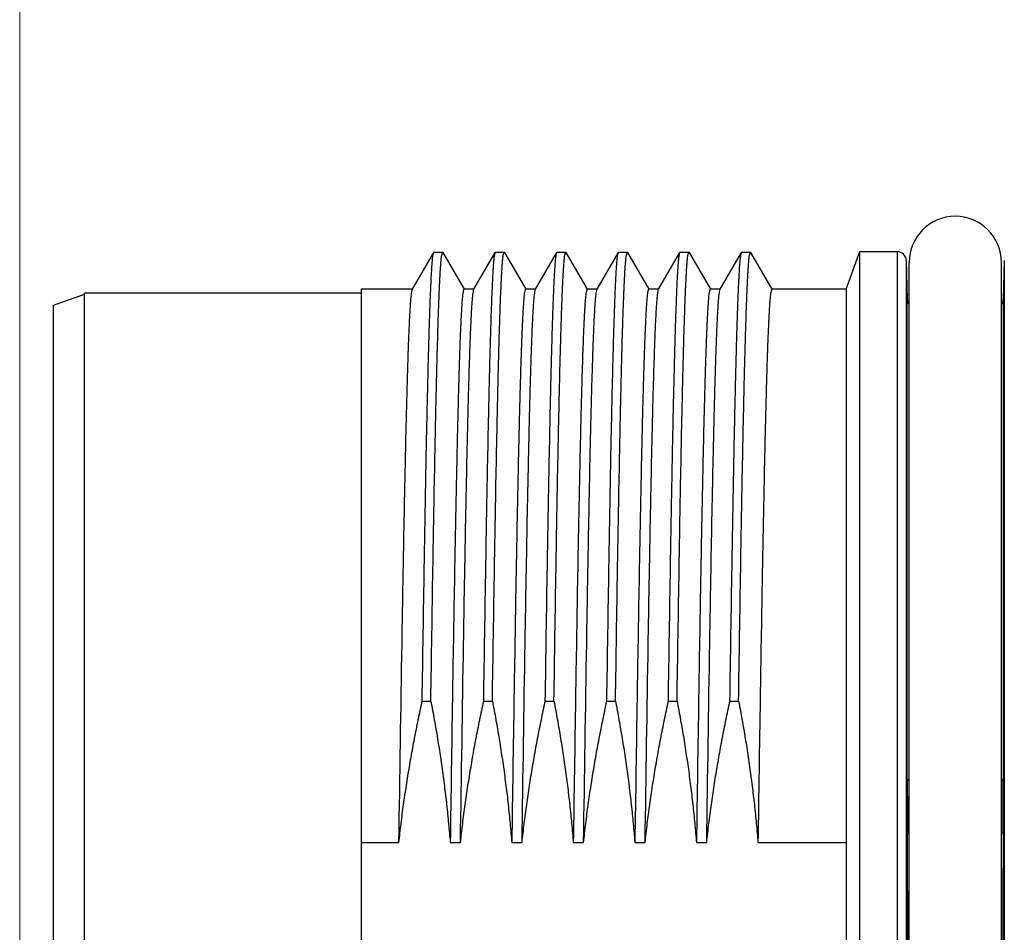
# Model space of a CAD drawing. Header units: millimetres. Extents: x 0 to 1300, y 0 to 891.
# Tile 78 of 127: x 338 to 353, y 443 to 458. Entities that reach past the tile are written whole.
import ezdxf

# ---------------------------------------------------------------- set-up
doc = ezdxf.new("R2010")
doc.units = ezdxf.units.MM
doc.header["$LTSCALE"] = 0.545669
doc.layers.add('NoLayerName_001', color=7, linetype='Continuous')
doc.styles.get("Standard").update_dxf_attribs({"font": 'txt', "bigfont": 'extfont2'})
doc.dimstyles.get("Standard").update_dxf_attribs({"dimtxt": 2.5, "dimasz": 2.5, "dimexe": 1, "dimexo": 1, "dimtad": 1, "dimdec": 3, "dimzin": 0, "dimdsep": 46, "dimtxsty": 'Standard', "dimcen": 2.5, "dimadec": 3, "dimazin": 0, "dimtfac": 0.75, "dimtdec": 3, "dimtmove": 0, "dimatfit": 3, "dimfxl": 1, "dimarcsym": 0})

# ---------------------------------------------------------------- blocks, each defined once
blk = doc.blocks.new('_OPEN30')
at = {"color": 0, "linetype": 'ByBlock', "lineweight": -2}
for p, q in [((-1, 0.267949), (0, 0)), ((0, 0), (-1, -0.267949)), ((0, 0), (-1, 0))]:
    blk.add_line(p, q, dxfattribs=at)
blk = doc.blocks.new('*D30')
at = {"layer": 'Defpoints', "color": 0}
for p in [(337.5, 522.5), (510, 495), (337.5, 368.708)]:
    blk.add_point(p, dxfattribs=at)
at = {"layer": 'NoLayerName_001', "color": 0, "linetype": 'Continuous', "lineweight": 13}
for p, q in [((337.5, 519.5), (337.5, 365.708)), ((510, 492), (510, 365.708)), ((505.5, 368.708), (342, 368.708))]:
    blk.add_line(p, q, dxfattribs=at)
at = {"layer": 'NoLayerName_001', "color": 0, "lineweight": 13, "xscale": 4.5, "yscale": 4.5, "zscale": 4.5, "rotation": 180}
blk.add_blockref('_OPEN30', (337.5, 368.708), dxfattribs=at)
at = {"layer": 'NoLayerName_001', "color": 0, "lineweight": 13, "xscale": 4.5, "yscale": 4.5, "zscale": 4.5}
blk.add_blockref('_OPEN30', (510, 368.708), dxfattribs=at)
at = {"layer": 'NoLayerName_001', "color": 0, "lineweight": 13, "insert": (423.75, 378.003), "char_height": 10.5, "attachment_point": 5}
blk.add_mtext('\\W0.8000;１７３', dxfattribs=at)

msp = doc.modelspace()

# ---------------------------------------------------------------- linework, layer by layer
at = {"layer": 'NoLayerName_001', "color": 60, "linetype": 'Continuous', "lineweight": 25}
for p, q in [((343.8799, 453.939), (344.2262, 454.5387)), ((344.2262, 454.5387), (344.2301, 454.542)), ((344.2301, 454.542), (344.3709, 454.542)), ((344.3709, 454.542), (344.3748, 454.5387)), ((344.3748, 454.5387), (344.7211, 453.939)), ((344.8799, 453.939), (345.2262, 454.5387)), ((345.2262, 454.5387), (345.2301, 454.542)), ((345.2301, 454.542), (345.3709, 454.542)), ((345.3709, 454.542), (345.3748, 454.5387)), ((345.3748, 454.5387), (345.7211, 453.939)), ((345.8799, 453.939), (346.2262, 454.5387)), ((346.2262, 454.5387), (346.2301, 454.542)), ((346.2301, 454.542), (346.3709, 454.542)), ((346.3709, 454.542), (346.3748, 454.5387)), ((346.3748, 454.5387), (346.7211, 453.939)), ((346.8799, 453.939), (347.2262, 454.5387)), ((347.2262, 454.5387), (347.2301, 454.542)), ((347.2301, 454.542), (347.3709, 454.542)), ((347.3709, 454.542), (347.3748, 454.5387)), ((347.3748, 454.5387), (347.7211, 453.939)), ((347.8799, 453.939), (348.2262, 454.5387)), ((348.2262, 454.5387), (348.2301, 454.542)), ((348.2301, 454.542), (348.3709, 454.542)), ((348.3709, 454.542), (348.3748, 454.5387)), ((348.3748, 454.5387), (348.7211, 453.939)), ((348.8799, 453.939), (349.2262, 454.5387)), ((349.2262, 454.5387), (349.2301, 454.542)), ((349.2301, 454.542), (349.3709, 454.542)), ((349.3709, 454.542), (349.3748, 454.5387)), ((349.3748, 454.5387), (349.7211, 453.939)), ((350.9294, 453.9425), (351.1505, 454.55)), ((351.1505, 431.65), (351.1505, 454.55)), ((351.1505, 454.55), (351.7544, 454.55)), ((351.7544, 454.55), (351.7544, 431.65)), ((351.9043, 454.4039), (351.9043, 431.7961)), ((351.9043, 454.4039), (351.9209, 453.7711)), ((351.9505, 431.825), (351.9505, 454.375)), ((353.4505, 431.825), (353.4505, 454.375)), ((353.4967, 454.4039), (353.4801, 453.7711)), ((353.4967, 454.4039), (353.4967, 431.7961)), ((338.0505, 453.678), (338.5505, 453.86)), ((338.5505, 432.325), (338.5505, 453.875)), ((343.0505, 453.875), (338.5505, 453.875)), ((343.8839, 453.9425), (343.0505, 453.9425)), ((343.0505, 453.9423), (343.0505, 432.2577)), ((344.8839, 453.9425), (344.7171, 453.9425)), ((345.8839, 453.9425), (345.7171, 453.9425)), ((346.8839, 453.9425), (346.7171, 453.9425)), ((347.8839, 453.9425), (347.7171, 453.9425)), ((348.8839, 453.9425), (348.7171, 453.9425)), ((350.9294, 453.9425), (349.7171, 453.9425)), ((350.9294, 453.9425), (350.9294, 432.2575)), ((338.0505, 432.522), (338.0505, 453.678)), ((351.9209, 445.9801), (351.9209, 453.7711)), ((353.4801, 453.7711), (353.4801, 445.9801)), ((344.0391, 447.2476), (344.18, 447.2476)), ((345.0391, 447.2476), (345.18, 447.2476)), ((346.0391, 447.2476), (346.18, 447.2476)), ((347.0391, 447.2476), (347.18, 447.2476)), ((348.0391, 447.2476), (348.18, 447.2476)), ((349.0391, 447.2476), (349.18, 447.2476)), ((351.9231, 445.0993), (351.9505, 445.0994)), ((353.4779, 445.0993), (353.4505, 445.0994)), ((343.0505, 444.9479), (343.6612, 444.9479)), ((344.4943, 444.9479), (344.6612, 444.9479)), ((345.4943, 444.9479), (345.6612, 444.9479)), ((346.4943, 444.9479), (346.6612, 444.9479)), ((347.4943, 444.9479), (347.6612, 444.9479)), ((348.4943, 444.9479), (348.6612, 444.9479)), ((349.4943, 444.9479), (350.9294, 444.9479))]:
    msp.add_line(p, q, dxfattribs=at)
for centre, radius, start, end in [((352.7005, 454.375), 0.75, 0, 180), ((351.7544, 454.4), 0.15, 1.5, 90), ((352.0709, 453.775), 0.15, 181.5, 216.46176), ((353.3302, 453.775), 0.15, 323.53824, 358.5), ((532.1319, 445.992), 180.211, 180.003799, 180.28385), ((175.9375, 445.9853), 177.5426, 359.714045, 359.998305), ((-52.2633, 443.1), 404.1913, 359.716596, 0.283404), ((757.6643, 443.1), 404.1913, 179.716596, 180.283404)]:
    msp.add_arc(centre, radius, start, end, dxfattribs=at)
for points, knots in [([(344.0391, 447.2476), (344.0506, 447.9771), (344.0674, 449.1118), (344.092, 450.5166), (344.1086, 451.3811), (344.1212, 451.9754), (344.1312, 452.4076), (344.1392, 452.7317), (344.1464, 453.0018), (344.1527, 453.2179), (344.1585, 453.407), (344.1639, 453.569), (344.1687, 453.704), (344.1729, 453.812), (344.1762, 453.893), (344.1797, 453.974), (344.1834, 454.055), (344.1874, 454.1359), (344.192, 454.2169), (344.1969, 454.2978), (344.2033, 454.3785), (344.2086, 454.4596), (344.2211, 454.5122), (344.2262, 454.5387)], [0, 0, 0, 0, 2.1886236, 3.4045258, 4.2151272, 4.7825482, 5.1878489, 5.5120896, 5.75527, 5.9984504, 6.1605711, 6.3226916, 6.4848116, 6.5658714, 6.6469317, 6.727993, 6.8090551, 6.890116, 6.9711742, 7.0522352, 7.1332938, 7.2143799, 7.2952073, 7.2952073, 7.2952073, 7.2952073]), ([(344.18, 447.2476), (344.1913, 447.966), (344.2078, 449.0783), (344.232, 450.4687), (344.2484, 451.3261), (344.2611, 451.9285), (344.2711, 452.3688), (344.2797, 452.7163), (344.2871, 452.9943), (344.2938, 453.226), (344.2995, 453.4113), (344.3049, 453.5735), (344.3099, 453.7124), (344.3144, 453.8282), (344.3182, 453.9209), (344.3213, 453.9903), (344.3245, 454.0598), (344.328, 454.1292), (344.3318, 454.1987), (344.336, 454.2681), (344.3405, 454.3375), (344.3469, 454.4066), (344.3508, 454.476), (344.3652, 454.5199), (344.3709, 454.542)], [0, 0, 0, 0, 2.1554106, 3.3374099, 4.1717623, 4.7279973, 5.1451736, 5.4928206, 5.7709381, 5.9795264, 6.1881146, 6.3271735, 6.4662324, 6.6052915, 6.6748211, 6.7443507, 6.8138805, 6.88341, 6.9529383, 7.0224697, 7.091999, 7.1615238, 7.2310399, 7.2993607, 7.2993607, 7.2993607, 7.2993607]), ([(345.0391, 447.2476), (345.0506, 447.9771), (345.0674, 449.1118), (345.092, 450.5166), (345.1086, 451.3811), (345.1212, 451.9754), (345.1312, 452.4076), (345.1392, 452.7317), (345.1464, 453.0018), (345.1527, 453.2179), (345.1585, 453.407), (345.1639, 453.569), (345.1687, 453.704), (345.1729, 453.812), (345.1762, 453.893), (345.1797, 453.974), (345.1834, 454.055), (345.1874, 454.1359), (345.192, 454.2169), (345.1969, 454.2978), (345.2033, 454.3785), (345.2086, 454.4596), (345.2211, 454.5122), (345.2262, 454.5387)], [0, 0, 0, 0, 2.1886236, 3.4045258, 4.2151272, 4.7825482, 5.1878489, 5.5120896, 5.75527, 5.9984504, 6.1605711, 6.3226916, 6.4848116, 6.5658714, 6.6469317, 6.727993, 6.8090551, 6.890116, 6.9711742, 7.0522352, 7.1332938, 7.2143799, 7.2952073, 7.2952073, 7.2952073, 7.2952073]), ([(345.18, 447.2476), (345.1913, 447.966), (345.2078, 449.0783), (345.232, 450.4687), (345.2484, 451.3261), (345.2611, 451.9285), (345.2711, 452.3688), (345.2797, 452.7163), (345.2871, 452.9943), (345.2938, 453.226), (345.2995, 453.4113), (345.3049, 453.5735), (345.3099, 453.7124), (345.3144, 453.8282), (345.3182, 453.9209), (345.3213, 453.9903), (345.3245, 454.0598), (345.328, 454.1292), (345.3318, 454.1987), (345.336, 454.2681), (345.3405, 454.3375), (345.3469, 454.4066), (345.3508, 454.476), (345.3652, 454.5199), (345.3709, 454.542)], [0, 0, 0, 0, 2.1554106, 3.3374099, 4.1717623, 4.7279973, 5.1451736, 5.4928206, 5.7709381, 5.9795264, 6.1881146, 6.3271735, 6.4662324, 6.6052915, 6.6748211, 6.7443507, 6.8138805, 6.88341, 6.9529383, 7.0224697, 7.091999, 7.1615238, 7.2310399, 7.2993607, 7.2993607, 7.2993607, 7.2993607]), ([(346.0391, 447.2476), (346.0506, 447.9771), (346.0674, 449.1118), (346.092, 450.5166), (346.1086, 451.3811), (346.1212, 451.9754), (346.1312, 452.4076), (346.1392, 452.7317), (346.1464, 453.0018), (346.1527, 453.2179), (346.1585, 453.407), (346.1639, 453.569), (346.1687, 453.704), (346.1729, 453.812), (346.1762, 453.893), (346.1797, 453.974), (346.1834, 454.055), (346.1874, 454.1359), (346.192, 454.2169), (346.1969, 454.2978), (346.2033, 454.3785), (346.2086, 454.4596), (346.2211, 454.5122), (346.2262, 454.5387)], [0, 0, 0, 0, 2.1886236, 3.4045258, 4.2151272, 4.7825482, 5.1878489, 5.5120896, 5.75527, 5.9984504, 6.1605711, 6.3226916, 6.4848116, 6.5658714, 6.6469317, 6.727993, 6.8090551, 6.890116, 6.9711742, 7.0522352, 7.1332938, 7.2143799, 7.2952073, 7.2952073, 7.2952073, 7.2952073]), ([(346.18, 447.2476), (346.1913, 447.966), (346.2078, 449.0783), (346.232, 450.4687), (346.2484, 451.3261), (346.2611, 451.9285), (346.2711, 452.3688), (346.2797, 452.7163), (346.2871, 452.9943), (346.2938, 453.226), (346.2995, 453.4113), (346.3049, 453.5735), (346.3099, 453.7124), (346.3144, 453.8282), (346.3182, 453.9209), (346.3213, 453.9903), (346.3245, 454.0598), (346.328, 454.1292), (346.3318, 454.1987), (346.336, 454.2681), (346.3405, 454.3375), (346.3469, 454.4066), (346.3508, 454.476), (346.3652, 454.5199), (346.3709, 454.542)], [0, 0, 0, 0, 2.1554106, 3.3374099, 4.1717623, 4.7279973, 5.1451736, 5.4928206, 5.7709381, 5.9795264, 6.1881146, 6.3271735, 6.4662324, 6.6052915, 6.6748211, 6.7443507, 6.8138805, 6.88341, 6.9529383, 7.0224697, 7.091999, 7.1615238, 7.2310399, 7.2993607, 7.2993607, 7.2993607, 7.2993607]), ([(347.0391, 447.2476), (347.0506, 447.9771), (347.0674, 449.1118), (347.092, 450.5166), (347.1086, 451.3811), (347.1212, 451.9754), (347.1312, 452.4076), (347.1392, 452.7317), (347.1464, 453.0018), (347.1527, 453.2179), (347.1585, 453.407), (347.1639, 453.569), (347.1687, 453.704), (347.1729, 453.812), (347.1762, 453.893), (347.1797, 453.974), (347.1834, 454.055), (347.1874, 454.1359), (347.192, 454.2169), (347.1969, 454.2978), (347.2033, 454.3785), (347.2086, 454.4596), (347.2211, 454.5122), (347.2262, 454.5387)], [0, 0, 0, 0, 2.1886236, 3.4045258, 4.2151272, 4.7825482, 5.1878489, 5.5120896, 5.75527, 5.9984504, 6.1605711, 6.3226916, 6.4848116, 6.5658714, 6.6469317, 6.727993, 6.8090551, 6.890116, 6.9711742, 7.0522352, 7.1332938, 7.2143799, 7.2952073, 7.2952073, 7.2952073, 7.2952073]), ([(347.18, 447.2476), (347.1913, 447.966), (347.2078, 449.0783), (347.232, 450.4687), (347.2484, 451.3261), (347.2611, 451.9285), (347.2711, 452.3688), (347.2797, 452.7163), (347.2871, 452.9943), (347.2938, 453.226), (347.2995, 453.4113), (347.3049, 453.5735), (347.3099, 453.7124), (347.3144, 453.8282), (347.3182, 453.9209), (347.3213, 453.9903), (347.3245, 454.0598), (347.328, 454.1292), (347.3318, 454.1987), (347.336, 454.2681), (347.3405, 454.3375), (347.3469, 454.4066), (347.3508, 454.476), (347.3652, 454.5199), (347.3709, 454.542)], [0, 0, 0, 0, 2.1554106, 3.3374099, 4.1717623, 4.7279973, 5.1451736, 5.4928206, 5.7709381, 5.9795264, 6.1881146, 6.3271735, 6.4662324, 6.6052915, 6.6748211, 6.7443507, 6.8138805, 6.88341, 6.9529383, 7.0224697, 7.091999, 7.1615238, 7.2310399, 7.2993607, 7.2993607, 7.2993607, 7.2993607]), ([(348.0391, 447.2476), (348.0506, 447.9771), (348.0674, 449.1118), (348.092, 450.5166), (348.1086, 451.3811), (348.1212, 451.9754), (348.1312, 452.4076), (348.1392, 452.7317), (348.1464, 453.0018), (348.1527, 453.2179), (348.1585, 453.407), (348.1639, 453.569), (348.1687, 453.704), (348.1729, 453.812), (348.1762, 453.893), (348.1797, 453.974), (348.1834, 454.055), (348.1874, 454.1359), (348.192, 454.2169), (348.1969, 454.2978), (348.2033, 454.3785), (348.2086, 454.4596), (348.2211, 454.5122), (348.2262, 454.5387)], [0, 0, 0, 0, 2.1886236, 3.4045258, 4.2151272, 4.7825482, 5.1878489, 5.5120896, 5.75527, 5.9984504, 6.1605711, 6.3226916, 6.4848116, 6.5658714, 6.6469317, 6.727993, 6.8090551, 6.890116, 6.9711742, 7.0522352, 7.1332938, 7.2143799, 7.2952073, 7.2952073, 7.2952073, 7.2952073]), ([(348.18, 447.2476), (348.1913, 447.966), (348.2078, 449.0783), (348.232, 450.4687), (348.2484, 451.3261), (348.2611, 451.9285), (348.2711, 452.3688), (348.2797, 452.7163), (348.2871, 452.9943), (348.2938, 453.226), (348.2995, 453.4113), (348.3049, 453.5735), (348.3099, 453.7124), (348.3144, 453.8282), (348.3182, 453.9209), (348.3213, 453.9903), (348.3245, 454.0598), (348.328, 454.1292), (348.3318, 454.1987), (348.336, 454.2681), (348.3405, 454.3375), (348.3469, 454.4066), (348.3508, 454.476), (348.3652, 454.5199), (348.3709, 454.542)], [0, 0, 0, 0, 2.1554106, 3.3374099, 4.1717623, 4.7279973, 5.1451736, 5.4928206, 5.7709381, 5.9795264, 6.1881146, 6.3271735, 6.4662324, 6.6052915, 6.6748211, 6.7443507, 6.8138805, 6.88341, 6.9529383, 7.0224697, 7.091999, 7.1615238, 7.2310399, 7.2993607, 7.2993607, 7.2993607, 7.2993607]), ([(349.0391, 447.2476), (349.0506, 447.9771), (349.0674, 449.1118), (349.092, 450.5166), (349.1086, 451.3811), (349.1212, 451.9754), (349.1312, 452.4076), (349.1392, 452.7317), (349.1464, 453.0018), (349.1527, 453.2179), (349.1585, 453.407), (349.1639, 453.569), (349.1687, 453.704), (349.1729, 453.812), (349.1762, 453.893), (349.1797, 453.974), (349.1834, 454.055), (349.1874, 454.1359), (349.192, 454.2169), (349.1969, 454.2978), (349.2033, 454.3785), (349.2086, 454.4596), (349.2211, 454.5122), (349.2262, 454.5387)], [0, 0, 0, 0, 2.1886236, 3.4045258, 4.2151272, 4.7825482, 5.1878489, 5.5120896, 5.75527, 5.9984504, 6.1605711, 6.3226916, 6.4848116, 6.5658714, 6.6469317, 6.727993, 6.8090551, 6.890116, 6.9711742, 7.0522352, 7.1332938, 7.2143799, 7.2952073, 7.2952073, 7.2952073, 7.2952073]), ([(349.18, 447.2476), (349.1913, 447.966), (349.2078, 449.0783), (349.232, 450.4687), (349.2484, 451.3261), (349.2611, 451.9285), (349.2711, 452.3688), (349.2797, 452.7163), (349.2871, 452.9943), (349.2938, 453.226), (349.2995, 453.4113), (349.3049, 453.5735), (349.3099, 453.7124), (349.3144, 453.8282), (349.3182, 453.9209), (349.3213, 453.9903), (349.3245, 454.0598), (349.328, 454.1292), (349.3318, 454.1987), (349.336, 454.2681), (349.3405, 454.3375), (349.3469, 454.4066), (349.3508, 454.476), (349.3652, 454.5199), (349.3709, 454.542)], [0, 0, 0, 0, 2.1554106, 3.3374099, 4.1717623, 4.7279973, 5.1451736, 5.4928206, 5.7709381, 5.9795264, 6.1881146, 6.3271735, 6.4662324, 6.6052915, 6.6748211, 6.7443507, 6.8138805, 6.88341, 6.9529383, 7.0224697, 7.091999, 7.1615238, 7.2310399, 7.2993607, 7.2993607, 7.2993607, 7.2993607]), ([(343.6612, 444.9479), (343.678, 446.0273), (343.7009, 447.5864), (343.7331, 449.4453), (343.752, 450.4346), (343.7657, 451.0942), (343.7766, 451.5738), (343.7854, 451.9336), (343.7933, 452.2333), (343.8, 452.4731), (343.8064, 452.6829), (343.8122, 452.8628), (343.8175, 453.0126), (343.822, 453.1325), (343.8256, 453.2224), (343.8294, 453.3122), (343.8334, 453.4021), (343.8378, 453.492), (343.8427, 453.5818), (343.848, 453.6716), (343.855, 453.7612), (343.8608, 453.8511), (343.8743, 453.9096), (343.8799, 453.939)], [0, 0, 0, 0, 3.2385299, 4.6778768, 5.5774685, 6.2071827, 6.6569786, 7.0168154, 7.286693, 7.5565706, 7.736489, 7.9164077, 8.0963265, 8.1862858, 8.276245, 8.3662043, 8.4561634, 8.5461227, 8.6360826, 8.7260402, 8.8160038, 8.905949, 8.995645, 8.995645, 8.995645, 8.995645]), ([(344.7171, 453.9425), (344.7108, 453.9176), (344.6951, 453.868), (344.6908, 453.7899), (344.6839, 453.712), (344.679, 453.6338), (344.6743, 453.5557), (344.6702, 453.4775), (344.6664, 453.3994), (344.6629, 453.3212), (344.6596, 453.243), (344.6553, 453.1387), (344.6504, 453.0083), (344.645, 452.8519), (344.6391, 452.6693), (344.6328, 452.4607), (344.6255, 452.1999), (344.6173, 451.8869), (344.6073, 451.4696), (344.5951, 450.9218), (344.5792, 450.1392), (344.5567, 448.9132), (344.5272, 447.1393), (344.5063, 445.7305), (344.4943, 444.9479)], [0, 0, 0, 0, 0.076938, 0.1552309, 0.2334976, 0.3117739, 0.3900449, 0.4683174, 0.5465903, 0.6248627, 0.7031351, 0.7814075, 0.9379523, 1.0944971, 1.251042, 1.4858594, 1.7206767, 2.0337663, 2.4251283, 2.9730349, 3.6774863, 4.7732996, 6.6518365, 9.0000079, 9.0000079, 9.0000079, 9.0000079]), ([(344.6612, 444.9479), (344.678, 446.0273), (344.7009, 447.5864), (344.7331, 449.4453), (344.752, 450.4346), (344.7657, 451.0942), (344.7766, 451.5738), (344.7854, 451.9336), (344.7933, 452.2333), (344.8, 452.4731), (344.8064, 452.6829), (344.8122, 452.8628), (344.8175, 453.0126), (344.822, 453.1325), (344.8256, 453.2224), (344.8294, 453.3122), (344.8334, 453.4021), (344.8378, 453.492), (344.8427, 453.5818), (344.848, 453.6716), (344.855, 453.7612), (344.8608, 453.8511), (344.8743, 453.9096), (344.8799, 453.939)], [0, 0, 0, 0, 3.2385299, 4.6778768, 5.5774685, 6.2071827, 6.6569786, 7.0168154, 7.286693, 7.5565706, 7.736489, 7.9164077, 8.0963265, 8.1862858, 8.276245, 8.3662043, 8.4561634, 8.5461227, 8.6360826, 8.7260402, 8.8160038, 8.905949, 8.995645, 8.995645, 8.995645, 8.995645]), ([(345.7171, 453.9425), (345.7108, 453.9176), (345.6951, 453.868), (345.6908, 453.7899), (345.6839, 453.712), (345.679, 453.6338), (345.6743, 453.5557), (345.6702, 453.4775), (345.6664, 453.3994), (345.6629, 453.3212), (345.6596, 453.243), (345.6553, 453.1387), (345.6504, 453.0083), (345.645, 452.8519), (345.6391, 452.6693), (345.6328, 452.4607), (345.6255, 452.1999), (345.6173, 451.8869), (345.6073, 451.4696), (345.5951, 450.9218), (345.5792, 450.1392), (345.5567, 448.9132), (345.5272, 447.1393), (345.5063, 445.7305), (345.4943, 444.9479)], [0, 0, 0, 0, 0.0769381, 0.155231, 0.2334976, 0.311774, 0.390045, 0.4683174, 0.5465904, 0.6248628, 0.7031351, 0.7814075, 0.9379524, 1.0944971, 1.251042, 1.4858595, 1.7206767, 2.0337663, 2.4251283, 2.973035, 3.6774864, 4.7732996, 6.6518365, 9.0000079, 9.0000079, 9.0000079, 9.0000079]), ([(345.6612, 444.9479), (345.678, 446.0273), (345.7009, 447.5864), (345.7331, 449.4453), (345.752, 450.4346), (345.7657, 451.0942), (345.7766, 451.5738), (345.7854, 451.9336), (345.7933, 452.2333), (345.8, 452.4731), (345.8064, 452.6829), (345.8122, 452.8628), (345.8175, 453.0126), (345.822, 453.1325), (345.8256, 453.2224), (345.8294, 453.3122), (345.8334, 453.4021), (345.8378, 453.492), (345.8427, 453.5818), (345.848, 453.6716), (345.855, 453.7612), (345.8608, 453.8511), (345.8743, 453.9096), (345.8799, 453.939)], [0, 0, 0, 0, 3.2385299, 4.6778768, 5.5774685, 6.2071827, 6.6569786, 7.0168154, 7.286693, 7.5565706, 7.736489, 7.9164077, 8.0963265, 8.1862858, 8.276245, 8.3662043, 8.4561634, 8.5461227, 8.6360826, 8.7260402, 8.8160038, 8.905949, 8.995645, 8.995645, 8.995645, 8.995645]), ([(346.7171, 453.9425), (346.7108, 453.9176), (346.6951, 453.868), (346.6908, 453.7899), (346.6839, 453.712), (346.679, 453.6338), (346.6743, 453.5557), (346.6702, 453.4775), (346.6664, 453.3994), (346.6629, 453.3212), (346.6596, 453.243), (346.6553, 453.1387), (346.6504, 453.0083), (346.645, 452.8519), (346.6391, 452.6693), (346.6328, 452.4607), (346.6255, 452.1999), (346.6173, 451.8869), (346.6073, 451.4696), (346.5951, 450.9218), (346.5792, 450.1392), (346.5567, 448.9132), (346.5272, 447.1393), (346.5063, 445.7305), (346.4943, 444.9479)], [0, 0, 0, 0, 0.0769381, 0.155231, 0.2334976, 0.311774, 0.390045, 0.4683174, 0.5465904, 0.6248627, 0.7031351, 0.7814075, 0.9379524, 1.0944971, 1.251042, 1.4858595, 1.7206767, 2.0337663, 2.4251283, 2.973035, 3.6774864, 4.7732996, 6.6518365, 9.0000079, 9.0000079, 9.0000079, 9.0000079]), ([(346.6612, 444.9479), (346.678, 446.0273), (346.7009, 447.5864), (346.7331, 449.4453), (346.752, 450.4346), (346.7657, 451.0942), (346.7766, 451.5738), (346.7854, 451.9336), (346.7933, 452.2333), (346.8, 452.4731), (346.8064, 452.6829), (346.8122, 452.8628), (346.8175, 453.0126), (346.822, 453.1325), (346.8256, 453.2224), (346.8294, 453.3122), (346.8334, 453.4021), (346.8378, 453.492), (346.8427, 453.5818), (346.848, 453.6716), (346.855, 453.7612), (346.8608, 453.8511), (346.8743, 453.9096), (346.8799, 453.939)], [0, 0, 0, 0, 3.2385299, 4.6778768, 5.5774685, 6.2071827, 6.6569786, 7.0168154, 7.286693, 7.5565706, 7.736489, 7.9164077, 8.0963265, 8.1862858, 8.276245, 8.3662043, 8.4561634, 8.5461227, 8.6360826, 8.7260402, 8.8160038, 8.905949, 8.995645, 8.995645, 8.995645, 8.995645]), ([(347.7171, 453.9425), (347.7108, 453.9176), (347.6951, 453.868), (347.6908, 453.7899), (347.6839, 453.712), (347.679, 453.6338), (347.6743, 453.5557), (347.6702, 453.4775), (347.6664, 453.3994), (347.6629, 453.3212), (347.6596, 453.243), (347.6553, 453.1387), (347.6504, 453.0083), (347.645, 452.8519), (347.6391, 452.6693), (347.6328, 452.4607), (347.6255, 452.1999), (347.6173, 451.8869), (347.6073, 451.4696), (347.5951, 450.9218), (347.5792, 450.1392), (347.5567, 448.9132), (347.5272, 447.1393), (347.5063, 445.7305), (347.4943, 444.9479)], [0, 0, 0, 0, 0.076938, 0.1552309, 0.2334976, 0.3117739, 0.3900449, 0.4683174, 0.5465903, 0.6248627, 0.7031351, 0.7814075, 0.9379523, 1.0944971, 1.251042, 1.4858594, 1.7206767, 2.0337663, 2.4251283, 2.9730349, 3.6774863, 4.7732996, 6.6518365, 9.0000079, 9.0000079, 9.0000079, 9.0000079]), ([(347.6612, 444.9479), (347.678, 446.0273), (347.7009, 447.5864), (347.7331, 449.4453), (347.752, 450.4346), (347.7657, 451.0942), (347.7766, 451.5738), (347.7854, 451.9336), (347.7933, 452.2333), (347.8, 452.4731), (347.8064, 452.6829), (347.8122, 452.8628), (347.8175, 453.0126), (347.822, 453.1325), (347.8256, 453.2224), (347.8294, 453.3122), (347.8334, 453.4021), (347.8378, 453.492), (347.8427, 453.5818), (347.848, 453.6716), (347.855, 453.7612), (347.8608, 453.8511), (347.8743, 453.9096), (347.8799, 453.939)], [0, 0, 0, 0, 3.2385299, 4.6778768, 5.5774685, 6.2071827, 6.6569786, 7.0168154, 7.286693, 7.5565706, 7.736489, 7.9164077, 8.0963265, 8.1862858, 8.276245, 8.3662043, 8.4561634, 8.5461227, 8.6360826, 8.7260402, 8.8160038, 8.905949, 8.995645, 8.995645, 8.995645, 8.995645]), ([(348.7171, 453.9425), (348.7108, 453.9176), (348.6951, 453.868), (348.6908, 453.7899), (348.6839, 453.712), (348.679, 453.6338), (348.6743, 453.5557), (348.6702, 453.4775), (348.6664, 453.3994), (348.6629, 453.3212), (348.6596, 453.243), (348.6553, 453.1387), (348.6504, 453.0083), (348.645, 452.8519), (348.6391, 452.6693), (348.6328, 452.4607), (348.6255, 452.1999), (348.6173, 451.8869), (348.6073, 451.4696), (348.5951, 450.9218), (348.5792, 450.1392), (348.5567, 448.9132), (348.5272, 447.1393), (348.5063, 445.7305), (348.4943, 444.9479)], [0, 0, 0, 0, 0.0769381, 0.155231, 0.2334976, 0.311774, 0.390045, 0.4683174, 0.5465904, 0.6248628, 0.7031351, 0.7814075, 0.9379524, 1.0944971, 1.251042, 1.4858595, 1.7206767, 2.0337663, 2.4251283, 2.973035, 3.6774864, 4.7732996, 6.6518365, 9.0000079, 9.0000079, 9.0000079, 9.0000079]), ([(348.6612, 444.9479), (348.678, 446.0273), (348.7009, 447.5864), (348.7331, 449.4453), (348.752, 450.4346), (348.7657, 451.0942), (348.7766, 451.5738), (348.7854, 451.9336), (348.7933, 452.2333), (348.8, 452.4731), (348.8064, 452.6829), (348.8122, 452.8628), (348.8175, 453.0126), (348.822, 453.1325), (348.8256, 453.2224), (348.8294, 453.3122), (348.8334, 453.4021), (348.8378, 453.492), (348.8427, 453.5818), (348.848, 453.6716), (348.855, 453.7612), (348.8608, 453.8511), (348.8743, 453.9096), (348.8799, 453.939)], [0, 0, 0, 0, 3.2385299, 4.6778768, 5.5774685, 6.2071827, 6.6569786, 7.0168154, 7.286693, 7.5565706, 7.736489, 7.9164077, 8.0963265, 8.1862858, 8.276245, 8.3662043, 8.4561634, 8.5461227, 8.6360826, 8.7260402, 8.8160038, 8.905949, 8.995645, 8.995645, 8.995645, 8.995645]), ([(349.7171, 453.9425), (349.7108, 453.9176), (349.6951, 453.868), (349.6908, 453.7899), (349.6839, 453.712), (349.679, 453.6338), (349.6743, 453.5557), (349.6702, 453.4775), (349.6664, 453.3994), (349.6629, 453.3212), (349.6596, 453.243), (349.6553, 453.1387), (349.6504, 453.0083), (349.645, 452.8519), (349.6391, 452.6693), (349.6328, 452.4607), (349.6255, 452.1999), (349.6173, 451.8869), (349.6073, 451.4696), (349.5951, 450.9218), (349.5792, 450.1392), (349.5567, 448.9132), (349.5272, 447.1393), (349.5063, 445.7305), (349.4943, 444.9479)], [0, 0, 0, 0, 0.0769381, 0.155231, 0.2334976, 0.311774, 0.390045, 0.4683174, 0.5465904, 0.6248627, 0.7031351, 0.7814075, 0.9379524, 1.0944971, 1.251042, 1.4858595, 1.7206767, 2.0337663, 2.4251283, 2.973035, 3.6774864, 4.7732996, 6.6518365, 9.0000079, 9.0000079, 9.0000079, 9.0000079]), ([(343.6612, 444.9479), (343.667, 444.9993), (343.6782, 445.1023), (343.6968, 445.2566), (343.7164, 445.4108), (343.7373, 445.5648), (343.7593, 445.7187), (343.7825, 445.8725), (343.8067, 446.026), (343.8321, 446.1794), (343.8585, 446.3326), (343.8861, 446.4857), (343.9146, 446.6385), (343.9442, 446.7911), (343.9748, 446.9435), (344.0063, 447.0957), (344.0282, 447.197), (344.0391, 447.2476)], [0, 0, 0, 0, 0.1553823, 0.3107859, 0.4662091, 0.6216498, 0.7771055, 0.9325733, 1.08805, 1.2435319, 1.399015, 1.5544951, 1.7099674, 1.8654269, 2.0208684, 2.1762862, 2.3316743, 2.3316743, 2.3316743, 2.3316743]), ([(344.18, 447.2476), (344.1895, 447.1969), (344.2088, 447.0956), (344.2363, 446.9432), (344.2629, 446.7907), (344.2884, 446.638), (344.3128, 446.4851), (344.3362, 446.332), (344.3584, 446.1787), (344.3795, 446.0253), (344.3995, 445.8718), (344.4183, 445.7181), (344.436, 445.5642), (344.4524, 445.4103), (344.4677, 445.2563), (344.4818, 445.1021), (344.4901, 444.9993), (344.4943, 444.9479)], [0, 0, 0, 0, 0.1547583, 0.3095478, 0.4643622, 0.6191959, 0.7740433, 0.9288992, 1.0837588, 1.2386175, 1.393471, 1.5483155, 1.7031474, 1.8579634, 2.0127607, 2.1675368, 2.3222896, 2.3222896, 2.3222896, 2.3222896]), ([(344.6612, 444.9479), (344.667, 444.9993), (344.6782, 445.1023), (344.6968, 445.2566), (344.7164, 445.4108), (344.7373, 445.5648), (344.7593, 445.7187), (344.7825, 445.8725), (344.8067, 446.026), (344.8321, 446.1794), (344.8585, 446.3326), (344.8861, 446.4857), (344.9146, 446.6385), (344.9442, 446.7911), (344.9748, 446.9435), (345.0063, 447.0957), (345.0282, 447.197), (345.0391, 447.2476)], [0, 0, 0, 0, 0.1553823, 0.3107859, 0.4662091, 0.6216498, 0.7771055, 0.9325733, 1.08805, 1.2435319, 1.399015, 1.5544951, 1.7099674, 1.8654269, 2.0208684, 2.1762862, 2.3316743, 2.3316743, 2.3316743, 2.3316743]), ([(345.18, 447.2476), (345.1895, 447.1969), (345.2088, 447.0956), (345.2363, 446.9432), (345.2629, 446.7907), (345.2884, 446.638), (345.3128, 446.4851), (345.3362, 446.332), (345.3584, 446.1787), (345.3795, 446.0253), (345.3995, 445.8718), (345.4183, 445.7181), (345.436, 445.5642), (345.4524, 445.4103), (345.4677, 445.2563), (345.4818, 445.1021), (345.4901, 444.9993), (345.4943, 444.9479)], [0, 0, 0, 0, 0.1547583, 0.3095478, 0.4643622, 0.6191959, 0.7740433, 0.9288992, 1.0837588, 1.2386175, 1.393471, 1.5483155, 1.7031474, 1.8579634, 2.0127607, 2.1675368, 2.3222896, 2.3222896, 2.3222896, 2.3222896]), ([(345.6612, 444.9479), (345.667, 444.9993), (345.6782, 445.1023), (345.6968, 445.2566), (345.7164, 445.4108), (345.7373, 445.5648), (345.7593, 445.7187), (345.7825, 445.8725), (345.8067, 446.026), (345.8321, 446.1794), (345.8585, 446.3326), (345.8861, 446.4857), (345.9146, 446.6385), (345.9442, 446.7911), (345.9748, 446.9435), (346.0063, 447.0957), (346.0282, 447.197), (346.0391, 447.2476)], [0, 0, 0, 0, 0.1553823, 0.3107859, 0.4662091, 0.6216498, 0.7771055, 0.9325733, 1.08805, 1.2435319, 1.399015, 1.5544951, 1.7099674, 1.8654269, 2.0208684, 2.1762862, 2.3316743, 2.3316743, 2.3316743, 2.3316743]), ([(346.18, 447.2476), (346.1895, 447.1969), (346.2088, 447.0956), (346.2363, 446.9432), (346.2629, 446.7907), (346.2884, 446.638), (346.3128, 446.4851), (346.3362, 446.332), (346.3584, 446.1787), (346.3795, 446.0253), (346.3995, 445.8718), (346.4183, 445.7181), (346.436, 445.5642), (346.4524, 445.4103), (346.4677, 445.2563), (346.4818, 445.1021), (346.4901, 444.9993), (346.4943, 444.9479)], [0, 0, 0, 0, 0.1547583, 0.3095478, 0.4643622, 0.6191959, 0.7740433, 0.9288992, 1.0837588, 1.2386175, 1.393471, 1.5483155, 1.7031474, 1.8579634, 2.0127607, 2.1675368, 2.3222896, 2.3222896, 2.3222896, 2.3222896]), ([(346.6612, 444.9479), (346.667, 444.9993), (346.6782, 445.1023), (346.6968, 445.2566), (346.7164, 445.4108), (346.7373, 445.5648), (346.7593, 445.7187), (346.7825, 445.8725), (346.8067, 446.026), (346.8321, 446.1794), (346.8585, 446.3326), (346.8861, 446.4857), (346.9146, 446.6385), (346.9442, 446.7911), (346.9748, 446.9435), (347.0063, 447.0957), (347.0282, 447.197), (347.0391, 447.2476)], [0, 0, 0, 0, 0.1553823, 0.3107859, 0.4662091, 0.6216498, 0.7771055, 0.9325733, 1.08805, 1.2435319, 1.399015, 1.5544951, 1.7099674, 1.8654269, 2.0208684, 2.1762862, 2.3316743, 2.3316743, 2.3316743, 2.3316743]), ([(347.18, 447.2476), (347.1895, 447.1969), (347.2088, 447.0956), (347.2363, 446.9432), (347.2629, 446.7907), (347.2884, 446.638), (347.3128, 446.4851), (347.3362, 446.332), (347.3584, 446.1787), (347.3795, 446.0253), (347.3995, 445.8718), (347.4183, 445.7181), (347.436, 445.5642), (347.4524, 445.4103), (347.4677, 445.2563), (347.4818, 445.1021), (347.4901, 444.9993), (347.4943, 444.9479)], [0, 0, 0, 0, 0.1547583, 0.3095478, 0.4643622, 0.6191959, 0.7740433, 0.9288992, 1.0837588, 1.2386175, 1.393471, 1.5483155, 1.7031474, 1.8579634, 2.0127607, 2.1675368, 2.3222896, 2.3222896, 2.3222896, 2.3222896]), ([(347.6612, 444.9479), (347.667, 444.9993), (347.6782, 445.1023), (347.6968, 445.2566), (347.7164, 445.4108), (347.7373, 445.5648), (347.7593, 445.7187), (347.7825, 445.8725), (347.8067, 446.026), (347.8321, 446.1794), (347.8585, 446.3326), (347.8861, 446.4857), (347.9146, 446.6385), (347.9442, 446.7911), (347.9748, 446.9435), (348.0063, 447.0957), (348.0282, 447.197), (348.0391, 447.2476)], [0, 0, 0, 0, 0.1553823, 0.3107859, 0.4662091, 0.6216498, 0.7771055, 0.9325733, 1.08805, 1.2435319, 1.399015, 1.5544951, 1.7099674, 1.8654269, 2.0208684, 2.1762862, 2.3316743, 2.3316743, 2.3316743, 2.3316743]), ([(348.18, 447.2476), (348.1895, 447.1969), (348.2088, 447.0956), (348.2363, 446.9432), (348.2629, 446.7907), (348.2884, 446.638), (348.3128, 446.4851), (348.3362, 446.332), (348.3584, 446.1787), (348.3795, 446.0253), (348.3995, 445.8718), (348.4183, 445.7181), (348.436, 445.5642), (348.4524, 445.4103), (348.4677, 445.2563), (348.4818, 445.1021), (348.4901, 444.9993), (348.4943, 444.9479)], [0, 0, 0, 0, 0.1547583, 0.3095478, 0.4643622, 0.6191959, 0.7740433, 0.9288992, 1.0837588, 1.2386175, 1.393471, 1.5483155, 1.7031474, 1.8579634, 2.0127607, 2.1675368, 2.3222896, 2.3222896, 2.3222896, 2.3222896]), ([(348.6612, 444.9479), (348.667, 444.9993), (348.6782, 445.1023), (348.6968, 445.2566), (348.7164, 445.4108), (348.7373, 445.5648), (348.7593, 445.7187), (348.7825, 445.8725), (348.8067, 446.026), (348.8321, 446.1794), (348.8585, 446.3326), (348.8861, 446.4857), (348.9146, 446.6385), (348.9442, 446.7911), (348.9748, 446.9435), (349.0063, 447.0957), (349.0282, 447.197), (349.0391, 447.2476)], [0, 0, 0, 0, 0.1553823, 0.3107859, 0.4662091, 0.6216498, 0.7771055, 0.9325733, 1.08805, 1.2435319, 1.399015, 1.5544951, 1.7099674, 1.8654269, 2.0208684, 2.1762862, 2.3316743, 2.3316743, 2.3316743, 2.3316743]), ([(349.18, 447.2476), (349.1895, 447.1969), (349.2088, 447.0956), (349.2363, 446.9432), (349.2629, 446.7907), (349.2884, 446.638), (349.3128, 446.4851), (349.3362, 446.332), (349.3584, 446.1787), (349.3795, 446.0253), (349.3995, 445.8718), (349.4183, 445.7181), (349.436, 445.5642), (349.4524, 445.4103), (349.4677, 445.2563), (349.4818, 445.1021), (349.4901, 444.9993), (349.4943, 444.9479)], [0, 0, 0, 0, 0.1547583, 0.3095478, 0.4643622, 0.6191959, 0.7740433, 0.9288992, 1.0837588, 1.2386175, 1.393471, 1.5483155, 1.7031474, 1.8579634, 2.0127607, 2.1675368, 2.3222896, 2.3222896, 2.3222896, 2.3222896]), ([(351.9209, 445.9801), (351.921, 445.9795), (351.9212, 445.9782), (351.9218, 445.9765), (351.9227, 445.9748), (351.9238, 445.9732), (351.9251, 445.9717), (351.9265, 445.9703), (351.9279, 445.9689), (351.9295, 445.9677), (351.931, 445.9665), (351.9326, 445.9654), (351.9342, 445.9644), (351.9359, 445.9634), (351.9375, 445.9625), (351.9392, 445.9616), (351.9409, 445.9608), (351.9426, 445.9601), (351.9443, 445.9594), (351.9461, 445.9587), (351.9478, 445.958), (351.949, 445.9575), (351.9496, 445.9573)], [0, 0, 0, 0, 0.001869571, 0.003736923, 0.005629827, 0.007560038, 0.00952632, 0.011517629, 0.013515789, 0.015497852, 0.017451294, 0.019380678, 0.021291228, 0.023187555, 0.025073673, 0.026953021, 0.028828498, 0.03070251, 0.032577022, 0.034453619, 0.036333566, 0.038217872, 0.038217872, 0.038217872, 0.038217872]), ([(353.4801, 445.9801), (353.48, 445.9795), (353.4798, 445.9782), (353.4792, 445.9765), (353.4783, 445.9748), (353.4772, 445.9732), (353.4759, 445.9717), (353.4746, 445.9703), (353.4731, 445.9689), (353.4716, 445.9677), (353.47, 445.9665), (353.4684, 445.9654), (353.4668, 445.9644), (353.4652, 445.9634), (353.4635, 445.9625), (353.4618, 445.9616), (353.4601, 445.9608), (353.4584, 445.9601), (353.4567, 445.9594), (353.4549, 445.9587), (353.4532, 445.958), (353.452, 445.9575), (353.4514, 445.9573)], [0, 0, 0, 0, 0.001869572, 0.003736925, 0.00562983, 0.007560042, 0.009526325, 0.011517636, 0.013515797, 0.015497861, 0.017451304, 0.01938069, 0.021291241, 0.023187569, 0.025073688, 0.026953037, 0.028828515, 0.030702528, 0.032577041, 0.034453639, 0.036333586, 0.038217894, 0.038217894, 0.038217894, 0.038217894])]:
    msp.add_open_spline(points, degree=3, knots=knots, dxfattribs=at)

# ---------------------------------------------------------------- dimensions: what is measured, and where the dimension line sits
at = {"layer": 'NoLayerName_001', "color": 3, "linetype": 'Continuous', "lineweight": 13}
dim = msp.add_linear_dim(base=(337.5, 368.7081), p1=(510, 495), p2=(337.5, 522.5), angle=180, text='\\W0.8000;１７３', dimstyle='Standard', override={"dimtxt": 10.5, "dimasz": 4.5, "dimexe": 3, "dimexo": 3, "dimgap": 3, "dimzin": 8, "dimblk": 'OPEN30', "dimclrd": 0, "dimclre": 0, "dimclrt": 0, "dimtp": 0, "dimtm": 0, "dimlwd": 13, "dimlwe": 13}, dxfattribs=at)
dim.commit()
dim.dimension.update_dxf_attribs({"geometry": '*D30', "text_midpoint": (423.75, 368.7081), "dimtype": 160})

doc.saveas('drawing.dxf')
